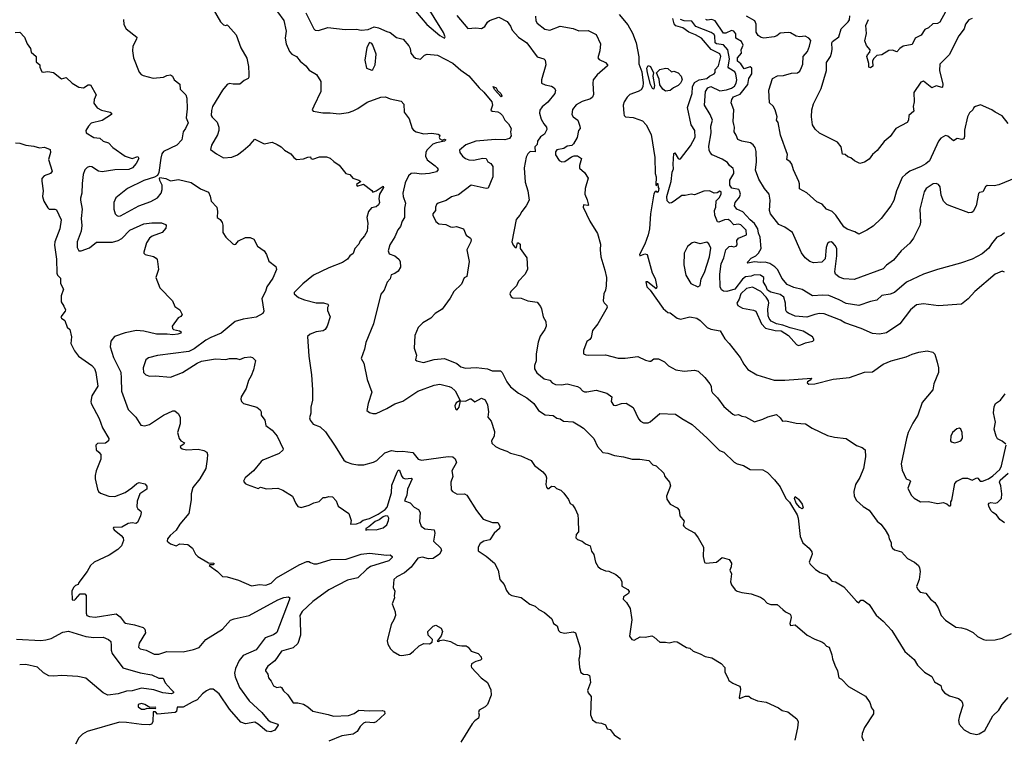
# Model space of a CAD drawing. Extents: x 1863017 to 1989460, y 394564 to 532820.
# Tile 75 of 213: x 1892582 to 1901093, y 469042 to 475254. Entities that reach past the tile are written whole.
import ezdxf

# ---------------------------------------------------------------- set-up
doc = ezdxf.new("R2010")
doc.units = 0

msp = doc.modelspace()

# ---------------------------------------------------------------- linework, layer by layer
at = {"layer": '0CON10XD'}
for points in [[(1895955.7, 475385), (1896102.2, 475212.2), (1896215, 475116.6), (1896255, 475094.3), (1896261.4, 475105), (1896245.2, 475145), (1896085, 475401.9)], [(1894253.8, 475345), (1894316.7, 475235), (1894345, 475211.2), (1894365, 475203.3), (1894375, 475210), (1894385, 475202.5), (1894452.7, 475122.7), (1894495, 475012.5), (1894545, 474922.5), (1894559.5, 474849.5), (1894562, 474785), (1894563.6, 474756.4), (1894557.5, 474745), (1894521.7, 474728.3), (1894485, 474697.5), (1894427, 474697), (1894395, 474703.3), (1894375, 474693.3), (1894334.3, 474645), (1894250, 474505), (1894239.3, 474470.7), (1894237.8, 474425), (1894245, 474411.4), (1894289.8, 474369.8), (1894303.1, 474325), (1894303, 474297), (1894291.7, 474258.3), (1894241.3, 474168.7), (1894232.9, 474132.9), (1894284.3, 474094.3), (1894345, 474060), (1894415, 474065.8), (1894465, 474087.5), (1894515.4, 474124.6), (1894573.3, 474175), (1894615, 474222.5), (1894695, 474182.5), (1894765, 474196.2), (1894806.8, 474176.8), (1894842.5, 474155), (1894870, 474125), (1894925, 474093.3), (1894951.7, 474061.7), (1894975, 474046), (1895035, 474052), (1895073.6, 474066.4), (1895095, 474067.5), (1895100, 474055), (1895115, 474050), (1895175, 474068.8), (1895235, 474067.5), (1895265, 474056.7), (1895297, 474027), (1895345, 473997.5), (1895400, 473925), (1895437, 473917), (1895463, 473883), (1895515, 473867.5), (1895530, 473855), (1895495, 473830), (1895500, 473815), (1895555, 473832.5), (1895625, 473777.5), (1895635, 473763.3), (1895665, 473774.4), (1895725, 473813.8), (1895728.2, 473805), (1895693.8, 473746.2), (1895685.4, 473705), (1895691.8, 473675), (1895683.6, 473655), (1895665, 473636.4), (1895622.5, 473627.5), (1895598.6, 473595), (1895584.2, 473544.2), (1895592.5, 473495), (1895586.2, 473425), (1895562, 473385), (1895525, 473343.8), (1895513.1, 473315), (1895478.9, 473275), (1895466.2, 473233.8), (1895437.4, 473212.6), (1895415, 473183.3), (1895373.3, 473156.7), (1895255, 473110.5), (1895122, 473045), (1895029.8, 472970.2), (1894953.8, 472895), (1894954.2, 472884.2), (1894993.4, 472853.4), (1895045, 472831.4), (1895145, 472807.1), (1895207, 472807), (1895246.1, 472796.1), (1895252.5, 472785), (1895243.3, 472765), (1895241.7, 472741.7), (1895266.7, 472685), (1895240, 472605), (1895222.5, 472575), (1895205, 472563.8), (1895144.1, 472555.9), (1895094, 472536), (1895070, 472515), (1895081.2, 472345), (1895104, 472185), (1895114, 472055), (1895113.9, 471963.9), (1895099.2, 471905), (1895097.7, 471852.3), (1895086.4, 471813.6), (1895093.6, 471793.6), (1895118.8, 471758.8), (1895180, 471735), (1895225, 471692), (1895308, 471568), (1895385.4, 471445.4), (1895405, 471432.2), (1895454.6, 471414.6), (1895505, 471407.3), (1895556.8, 471406.8), (1895641.1, 471428.9), (1895668, 471445), (1895739.1, 471510.9), (1895795, 471529.6), (1895845, 471520.6), (1895893.2, 471523.2), (1895981.7, 471511.7), (1896027.5, 471455), (1896055, 471445.5), (1896285, 471479.4), (1896327.5, 471475), (1896347, 471457), (1896356.9, 471426.9), (1896317.5, 471355), (1896325.8, 471305.8), (1896308.8, 471255), (1896310.5, 471190.5), (1896323.3, 471175), (1896365, 471152.9), (1896425.8, 471155.8), (1896447.5, 471145), (1896530.5, 471010.5), (1896587.7, 470937.7), (1896668, 470908), (1896715, 470906.2), (1896731.2, 470875), (1896728.8, 470855), (1896684, 470815), (1896645, 470757.5), (1896595, 470746.7), (1896563.3, 470725), (1896546.2, 470695), (1896545, 470662.5), (1896615.8, 470615.8), (1896687.5, 470555), (1896717.5, 470495), (1896733.3, 470415), (1896770.5, 470370.5), (1896790.5, 470320.5), (1896811.2, 470291.2), (1896835.9, 470275.9), (1896918.1, 470258.1), (1896992.4, 470202.4), (1897036.7, 470185), (1897070, 470155), (1897118.8, 470128.8), (1897182.5, 470075), (1897197.5, 470035), (1897227.5, 470015), (1897240, 469975), (1897255, 469960), (1897295, 469950), (1897365, 469963.3), (1897387.5, 469955), (1897428, 469825), (1897421.2, 469745), (1897416.7, 469725), (1897420, 469655), (1897431.7, 469611.7), (1897455, 469597.5), (1897490, 469595), (1897507.5, 469585), (1897511.7, 469571.7), (1897516.7, 469525), (1897491.2, 469455), (1897496.7, 469435), (1897523, 469403), (1897516.7, 469245), (1897533, 469203), (1897565, 469180), (1897611.7, 469171.7), (1897645, 469157.5), (1897660, 469125), (1897685, 469117.5), (1897721.7, 469071.7), (1897775.6, 469035.6)], [(1894811.2, 475321.2), (1894865, 475246.7), (1894885.4, 475154.6), (1894878.5, 475095), (1894885.5, 475045), (1894915, 474979.2), (1894935, 474956.7), (1894975, 474935.8), (1895006.1, 474896.1), (1895055.7, 474855.7), (1895085, 474817.5), (1895149.2, 474779.2), (1895185, 474720), (1895186.2, 474635), (1895124.3, 474505.7), (1895110, 474475), (1895120, 474465), (1895201.7, 474448.3), (1895265, 474448.6), (1895345, 474439.4), (1895425, 474453.3), (1895465, 474466.7), (1895504, 474486), (1895585, 474540.6), (1895705, 474583.8), (1895745, 474588.8), (1895785, 474571.2), (1895880.3, 474550.3), (1895902.7, 474522.7), (1895906, 474455), (1895948.3, 474398.3), (1895974.3, 474315), (1895985, 474299.2), (1896010, 474285), (1896075, 474268.5), (1896145, 474272.9), (1896200, 474265), (1896212.5, 474255), (1896206.7, 474235), (1896212.5, 474225), (1896235, 474212.5), (1896255, 474222), (1896265, 474216.7), (1896255, 474202.9), (1896185, 474190.8), (1896152.5, 474177.5), (1896102, 474125), (1896091.5, 474105), (1896090.8, 474075), (1896104.2, 474044.2), (1896172.4, 473992.4), (1896191.2, 473975), (1896198.3, 473958.3), (1896185, 473938), (1896125, 473925.5), (1896055, 473920), (1895995, 473927.9), (1895966.7, 473925), (1895944.4, 473905), (1895914.6, 473845), (1895894.4, 473755), (1895897.8, 473725), (1895916.8, 473666.8), (1895907.8, 473625), (1895909.4, 473545), (1895887.8, 473512.2), (1895874, 473466), (1895852.1, 473437.9), (1895823.8, 473376.2), (1895781.9, 473308.1), (1895766, 473255), (1895775, 473230), (1895825, 473214), (1895860, 473185), (1895870, 473165), (1895872.5, 473115), (1895855, 473081.2), (1895825, 473060), (1895792.4, 473047.6), (1895784, 473015), (1895760, 472985), (1895732.9, 472917.1), (1895705, 472882.5), (1895640, 472625), (1895572.9, 472465), (1895562.9, 472405), (1895534.2, 472325), (1895556.7, 472285), (1895586.2, 472145), (1895626, 472035), (1895593.6, 471936.4), (1895583.3, 471875), (1895605, 471860), (1895635, 471850), (1895665, 471850), (1895755, 471892.2), (1895825, 471934.3), (1895895, 471955.6), (1896025, 472041.9), (1896163.7, 472096.3), (1896215, 472104.2), (1896295, 472084.2), (1896315, 472074), (1896345.5, 472045.5), (1896388.3, 471961.7), (1896355, 471943.3), (1896344, 471915), (1896349.5, 471889.5), (1896365, 471881.2), (1896381.4, 471905), (1896391.7, 471958.3), (1896435, 471956), (1896475, 471977.9), (1896485, 471976.9), (1896515, 471952), (1896575, 471982.3), (1896605, 471967.3), (1896626.9, 471925), (1896635.3, 471864.7), (1896628.8, 471818.8), (1896658, 471785), (1896686.2, 471695), (1896684, 471655), (1896659.2, 471615), (1896662.1, 471592.1), (1896694.3, 471564.3), (1896735, 471543.8), (1896793.9, 471523.9), (1896825, 471506.7), (1896915, 471484), (1897003.9, 471443.9), (1897031.7, 471401.7), (1897103.3, 471345), (1897130, 471315), (1897136.7, 471295), (1897128.8, 471235), (1897135, 471212.5), (1897145, 471202.5), (1897155, 471202.5), (1897178.3, 471221.7), (1897205, 471217.5), (1897223, 471203), (1897258.3, 471188.3), (1897285, 471162.5), (1897325.8, 471105.8), (1897341.7, 471071.7), (1897359.3, 471059.3), (1897382.5, 471025), (1897406.2, 470975), (1897410, 470935), (1897413, 470827), (1897393.3, 470805), (1897390, 470775), (1897405, 470760), (1897445, 470747.5), (1897473.9, 470723.9), (1897512.5, 470705), (1897525, 470660), (1897545, 470630), (1897560, 470565), (1897582.5, 470525), (1897606.4, 470506.4), (1897645, 470488.8), (1897675, 470486.2), (1897735, 470457.5), (1897772.5, 470425), (1897787.5, 470395), (1897787.5, 470357.5), (1897838.3, 470328.3), (1897851.7, 470311.7), (1897845, 470292.5), (1897800, 470265), (1897797.5, 470245), (1897826.1, 470216.1), (1897860, 470165), (1897872, 470065), (1897853.6, 469926.4), (1897872.5, 469895), (1897895, 469891.2), (1897945, 469920), (1897987.5, 469917.5), (1898045, 469927.5), (1898066.4, 469916.4), (1898115, 469873.3), (1898165, 469873.3), (1898195, 469866.2), (1898241.7, 469878.3), (1898266.4, 469876.4), (1898345, 469827.5), (1898375, 469822.5), (1898403.9, 469793.9), (1898465, 469773.3), (1898508.3, 469748.3), (1898565, 469737.5), (1898645, 469687.5), (1898677.5, 469655), (1898677.5, 469615), (1898702.5, 469565), (1898712.3, 469542.3), (1898745, 469517.5), (1898803.3, 469493.3), (1898810, 469485), (1898813.8, 469465), (1898800, 469395), (1898805, 469387.5), (1898855, 469406.7), (1898885, 469407.5), (1898905, 469390), (1898960, 469365), (1899035, 469353.8), (1899142.5, 469305), (1899172.7, 469282.7), (1899221.2, 469271.2), (1899299.5, 469209.5), (1899310, 469185), (1899306.2, 469133.8), (1899282.5, 469025)], [(1895054.6, 475314.6), (1895124, 475175), (1895135, 475164), (1895165, 475160.6), (1895245.6, 475185.6), (1895395, 475170.6), (1895492.5, 475172.5), (1895535, 475162.5), (1895595, 475170), (1895645, 475191.2), (1895685, 475183.8), (1895755, 475152.9), (1895785, 475143.3), (1895839.1, 475099.1), (1895896.7, 475085), (1895947.2, 475027.2), (1895957.8, 475005), (1895964.4, 474965), (1895985.4, 474935.4), (1896002.7, 474922.7), (1896045.5, 474914.5), (1896081.7, 474948.3), (1896105, 474956.7), (1896195, 474948.9), (1896327.7, 474877.7), (1896395, 474818), (1896465, 474769.4), (1896553.9, 474663.9), (1896595, 474628.5), (1896663.2, 474545), (1896669.4, 474515), (1896653.6, 474473.6), (1896665, 474464), (1896715, 474459.1), (1896735, 474445.3), (1896755, 474424.7), (1896775.8, 474385), (1896807.4, 474355), (1896829.6, 474315), (1896824, 474285), (1896831.1, 474248.9), (1896815, 474227.1), (1896775, 474215.6), (1896695, 474217.3), (1896525, 474203.8), (1896438.5, 474171.5), (1896384.3, 474125), (1896387.5, 474105), (1896410, 474075), (1896435.6, 474055), (1896465, 474042.1), (1896505, 474040.2), (1896585, 474058.5), (1896614.3, 474054.3), (1896630, 474025), (1896655, 474010), (1896670.8, 473985), (1896672.9, 473895), (1896632.7, 473797.3), (1896615, 473795.8), (1896485, 473823.5), (1896375, 473740), (1896315, 473722.9), (1896269.5, 473690.5), (1896200.5, 473669.5), (1896183.9, 473656.1), (1896176.2, 473635), (1896175.8, 473605), (1896153.1, 473575), (1896153.5, 473563.5), (1896180.5, 473510.5), (1896205, 473489.2), (1896265, 473484), (1896305, 473464), (1896325, 473461.2), (1896357.7, 473467.7), (1896417.7, 473447.7), (1896440.8, 473390.8), (1896478.8, 473365), (1896483.8, 473355), (1896482, 473335), (1896448, 473265), (1896468, 473165), (1896446.7, 473035), (1896425, 473022.5), (1896401.7, 472968.3), (1896334, 472905), (1896304.1, 472845.9), (1896235, 472753.3), (1896175, 472714), (1896135, 472673.8), (1896065.9, 472634.1), (1896027.7, 472592.3), (1895998, 472525), (1895993.3, 472415), (1896011.2, 472355), (1896002.5, 472315), (1896016.1, 472306.1), (1896071.7, 472291.7), (1896165, 472317.8), (1896255, 472324.5), (1896361.5, 472281.5), (1896396, 472254), (1896435, 472241.8), (1896527.6, 472247.6), (1896625, 472235.8), (1896665, 472219.2), (1896738.3, 472218.3), (1896753.2, 472203.2), (1896793, 472123), (1896825, 472079.2), (1896895, 472027.1), (1896965.6, 471985.6), (1897025, 471935.8), (1897066.6, 471876.6), (1897125, 471838.8), (1897193.9, 471833.9), (1897225, 471810), (1897255, 471803.3), (1897284.1, 471784.1), (1897365, 471777.5), (1897425, 471744), (1897455, 471723.3), (1897545, 471633.3), (1897576, 471565), (1897622.5, 471512.5), (1897665, 471507.5), (1897725, 471486.2), (1897800, 471475), (1897875, 471454), (1897943.9, 471453.9), (1898020, 471445), (1898055, 471407.5), (1898085, 471397.5), (1898150, 471335), (1898160, 471305), (1898200, 471255), (1898206.4, 471223.6), (1898173.3, 471135), (1898175, 471110), (1898203.3, 471065), (1898264.1, 471034.1), (1898281.2, 471015), (1898288.8, 470965), (1898325, 470920), (1898317.5, 470885), (1898322.5, 470875), (1898339.3, 470859.3), (1898415, 470817.5), (1898448, 470775), (1898493, 470693), (1898488.8, 470615), (1898500.5, 470560.5), (1898515, 470556.2), (1898605, 470566), (1898655, 470603.8), (1898715, 470588.8), (1898733.8, 470555), (1898733.3, 470525), (1898720, 470495), (1898736.2, 470465), (1898726.2, 470395), (1898735, 470367.5), (1898766.1, 470326.1), (1898785, 470313.8), (1898825, 470302), (1898905, 470291.2), (1898985, 470263.3), (1899012.5, 470245), (1899041.7, 470211.7), (1899075, 470200), (1899129.5, 470199.5), (1899178.8, 470155), (1899202.5, 470135), (1899242.5, 470115), (1899248.8, 470105), (1899250, 470085), (1899238, 470035), (1899245, 470017.5), (1899285, 470023.3), (1899387.5, 469935), (1899455, 469898.8), (1899515, 469876.7), (1899533.9, 469863.9), (1899555, 469837.5), (1899579.3, 469829.3), (1899603.3, 469765), (1899608.3, 469728.3), (1899626.7, 469675), (1899650, 469625), (1899662.5, 469565), (1899685, 469552.5), (1899745, 469490), (1899892.5, 469405), (1899930.7, 469350.7), (1899943.8, 469305), (1899962.3, 469282.3), (1899962.5, 469255), (1899884.4, 469135.6), (1899863.3, 469085), (1899862.5, 469055), (1899875, 469020)], [(1900585, 475322.9), (1900535, 475234.3), (1900515, 475222.5), (1900475, 475219.4), (1900436.9, 475183.1), (1900405, 475168.8), (1900375, 475120), (1900323.3, 475095), (1900295, 475039.2), (1900220, 475025), (1900189.2, 475005), (1900163.8, 474976.2), (1900125, 474991.4), (1900095, 474987.8), (1900035, 474950.8), (1899990.8, 474945), (1899961.5, 474915), (1899953.8, 474895), (1899956.3, 474853.7), (1899935, 474839.1), (1899923.1, 474845), (1899923.2, 474875), (1899905.5, 474935), (1899909.5, 474950.5), (1899929.4, 474975), (1899934, 474994), (1899901.3, 475031.3), (1899887.9, 475072.1), (1899902.7, 475135), (1899895.4, 475205), (1899920.4, 475255)], [(1893480, 475255), (1893483.6, 475213.6), (1893502.5, 475175), (1893594.2, 475104.2), (1893591.9, 475085), (1893560, 475025), (1893556.2, 474985), (1893567.5, 474925), (1893615, 474800), (1893631.2, 474781.2), (1893650.5, 474770.5), (1893735, 474748.8), (1893825, 474757.5), (1893855, 474772.5), (1893885, 474777.5), (1893902.5, 474765), (1893917.5, 474735), (1893966.1, 474696.1), (1893970, 474655), (1894018.8, 474605), (1894026, 474575), (1894030, 474485), (1894022.5, 474405), (1894037.6, 474362.4), (1894015, 474313.8), (1893994.4, 474285.6), (1893982.5, 474215), (1893940.7, 474169.3), (1893825, 474114.2), (1893810.6, 474095), (1893802.5, 474057.5), (1893786.2, 473933.8), (1893773.3, 473906.7), (1893747.5, 473892.5), (1893655, 473863.1), (1893513.3, 473795), (1893413.3, 473715), (1893396.2, 473675), (1893396, 473615), (1893408, 473575), (1893421.2, 473561.2), (1893435, 473556), (1893455, 473559.2), (1893613.7, 473646.3), (1893715, 473682.5), (1893774.3, 473715), (1893804.2, 473755), (1893814, 473785), (1893813.3, 473825), (1893793.3, 473865), (1893790, 473885), (1893795, 473890), (1893845, 473882.5), (1893885, 473861.2), (1893955, 473872.5), (1894065, 473848), (1894145, 473793.3), (1894213, 473763), (1894228, 473728), (1894236.7, 473685), (1894286.7, 473635), (1894293.3, 473595), (1894290, 473545), (1894315.9, 473525.9), (1894331.9, 473501.9), (1894337.6, 473477.6), (1894337.5, 473415), (1894365, 473373.6), (1894425, 473315.8), (1894437.7, 473312.3), (1894450, 473315), (1894475, 473343.8), (1894535, 473370), (1894575, 473372.5), (1894605, 473357.5), (1894637, 473297), (1894696.4, 473256.4), (1894716.7, 473225), (1894736.4, 473166.4), (1894795, 473120), (1894803.3, 473095), (1894770.7, 473019.3), (1894718.1, 472945), (1894706.2, 472905), (1894675.7, 472845), (1894693.8, 472735), (1894683.3, 472715), (1894625, 472682), (1894513.6, 472666.4), (1894445, 472646.4), (1894325.3, 472544.7), (1894235.6, 472505.6), (1894190.8, 472485), (1894090.8, 472409.2), (1894045, 472385.5), (1893775, 472350.8), (1893695, 472330), (1893673.8, 472315), (1893648.8, 472245), (1893654, 472205), (1893674.2, 472184.2), (1893705, 472174), (1893755, 472176), (1893885, 472164.2), (1893988.8, 472205), (1894115.6, 472284.4), (1894155, 472302), (1894275, 472322.5), (1894365, 472316), (1894395, 472325.8), (1894455, 472325.8), (1894485.9, 472315.9), (1894525, 472334.2), (1894575, 472338.8), (1894593.6, 472333.6), (1894619.3, 472309.3), (1894602.9, 472227.1), (1894584.2, 472175), (1894560.8, 472135), (1894540, 472065), (1894498, 471995), (1894494, 471975), (1894498.8, 471955), (1894517, 471937), (1894631.2, 471905), (1894661.1, 471881.1), (1894670, 471865), (1894668.6, 471835), (1894701.7, 471791.7), (1894710.6, 471745), (1894764, 471705), (1894808, 471655), (1894860, 471545), (1894856.4, 471533.6), (1894825, 471503.8), (1894685, 471447.5), (1894668.8, 471435), (1894602.5, 471355), (1894532.5, 471295), (1894517.5, 471265), (1894532.5, 471245), (1894550, 471235), (1894645, 471202.5), (1894665, 471212.5), (1894715, 471198.8), (1894815, 471203.8), (1894857.3, 471187.3), (1894940, 471135), (1894968.3, 471071.7), (1894987, 471047), (1895015, 471036.7), (1895085, 471058), (1895125, 471078.8), (1895171.7, 471088.3), (1895205, 471122.5), (1895225, 471122.5), (1895255, 471133.3), (1895285, 471128.8), (1895317.5, 471095), (1895335, 471050), (1895427.5, 470985), (1895447.5, 470925), (1895442.5, 470892.5), (1895492.5, 470895), (1895525, 470906.9), (1895552.5, 470927.5), (1895607.3, 470942.7), (1895680.6, 470979.4), (1895740.7, 471019.3), (1895760.1, 471039.9), (1895797.5, 471165), (1895798.7, 471231.3), (1895845, 471343.8), (1895855, 471358.8), (1895865, 471360), (1895881.2, 471311.2), (1895895, 471292.9), (1895915, 471285.4), (1895965, 471291.2), (1895976.2, 471285), (1895935.6, 471195), (1895928.5, 471145), (1895908.8, 471095), (1895956.5, 471076.5), (1895991.4, 471041.4), (1896028.7, 471018.7), (1896043.1, 470995), (1896039.5, 470915), (1896052.2, 470875), (1896085, 470853.6), (1896164.3, 470844.3), (1896170.5, 470815), (1896158.5, 470745), (1896221.4, 470685), (1896226.9, 470665), (1896210.6, 470635), (1896155, 470596.2), (1896115, 470594.5), (1896065, 470609.1), (1896025, 470598.9), (1895967.4, 470522.6), (1895907.1, 470472.9), (1895843, 470437), (1895817.5, 470415), (1895810, 470345), (1895826.2, 470315), (1895818.8, 470275), (1895821.2, 470255), (1895803.3, 470205), (1895826.4, 470136.4), (1895830, 470105), (1895816.7, 470065), (1895793.3, 470025), (1895758.8, 469885), (1895763.8, 469855), (1895786.7, 469815), (1895811.2, 469791.2), (1895865, 469760), (1895885, 469756.7), (1895955, 469770), (1895986, 469794), (1896035, 469842.5), (1896075, 469862.5), (1896125, 469860), (1896148.3, 469871.7), (1896150, 469895), (1896112.5, 469932.5), (1896110, 469965), (1896155, 470011.2), (1896180.5, 470020.5), (1896225.5, 469995.5), (1896236.2, 469965), (1896225, 469927.5), (1896191.7, 469881.7), (1896205, 469880), (1896212.5, 469887.5), (1896245, 469893.3), (1896305, 469880), (1896365, 469847.5), (1896405, 469840), (1896441.7, 469841.7), (1896459.3, 469829.3), (1896484.2, 469794.2), (1896543.8, 469775), (1896571.2, 469745), (1896573.3, 469726.7), (1896565, 469717.5), (1896525, 469706.2), (1896487.5, 469685), (1896483.3, 469665), (1896486.7, 469655), (1896572.5, 469565), (1896626.7, 469525), (1896655, 469460), (1896658.8, 469415), (1896627, 469333), (1896607, 469313), (1896553.3, 469285), (1896546.7, 469265), (1896553.3, 469245), (1896547.5, 469215), (1896515, 469192), (1896492.8, 469167.2), (1896395, 469010)], [(1896359.7, 475289.7), (1896455, 475178.8), (1896525, 475182.9), (1896575, 475178), (1896603.8, 475195), (1896625.9, 475234.1), (1896643, 475247), (1896725, 475276.7), (1896795, 475237.5), (1896825, 475199.2), (1896840.4, 475165), (1896893.8, 475103.8), (1896965, 475054.3), (1897054.3, 474934.3), (1897113.3, 474915), (1897123.8, 474905), (1897129.2, 474865), (1897092.5, 474735), (1897093.8, 474705), (1897125, 474690.6), (1897179.1, 474679.1), (1897201.2, 474665), (1897213.9, 474643.9), (1897207.5, 474615), (1897147.3, 474542.7), (1897098, 474502), (1897077.1, 474472.9), (1897074.7, 474445), (1897090, 474395), (1897112, 474355), (1897136.4, 474326.4), (1897137.5, 474305), (1897118.5, 474265), (1897085, 474241.1), (1897056.8, 474205), (1897053.8, 474175), (1897034, 474156), (1897037, 474113), (1896994.2, 474115), (1896975, 474095.7), (1896959.4, 474065), (1896941.9, 473975), (1896950.3, 473849.7), (1896975.6, 473775.6), (1896987.1, 473695), (1896960.8, 473645), (1896922.4, 473597.6), (1896906, 473565), (1896872.7, 473527.3), (1896836.7, 473335), (1896846.7, 473305), (1896865, 473283.8), (1896877.5, 473285), (1896885.9, 473324.1), (1896895, 473326.7), (1896907.8, 473315), (1896908, 473275), (1896966.2, 473195), (1896970.8, 473095), (1896948.7, 473051.3), (1896894, 472995), (1896876.2, 472955), (1896828.8, 472905), (1896820, 472885), (1896829.3, 472859.3), (1896845, 472850), (1896917.7, 472847.7), (1896973.4, 472823.4), (1897055, 472811.2), (1897083.6, 472773.6), (1897093.3, 472755), (1897107.5, 472685), (1897130, 472645), (1897133.3, 472605), (1897121.2, 472575), (1897080.3, 472519.7), (1897062.7, 472467.3)], [(1897041.2, 475285), (1897042.4, 475245), (1897054.8, 475224.8), (1897121.7, 475171.7), (1897165.3, 475164.7), (1897255, 475198.6), (1897365, 475177.1), (1897415, 475159.4), (1897495, 475160.8), (1897566.2, 475125), (1897601.2, 475045), (1897596, 474985), (1897580, 474925), (1897591.3, 474911.3), (1897645.5, 474885.5), (1897663.8, 474865), (1897662, 474855), (1897573.2, 474776.8), (1897540, 474735), (1897535.4, 474705), (1897542.4, 474607.6), (1897534.4, 474585), (1897515, 474571.2), (1897443, 474547), (1897392.6, 474517.4), (1897362, 474478), (1897354.4, 474435), (1897366.9, 474415), (1897406.9, 474385), (1897424.1, 474334.1), (1897425.8, 474315), (1897413.4, 474296.6), (1897400, 474235), (1897368.3, 474181.7), (1897353.5, 474166.5), (1897315, 474160), (1897285, 474140), (1897225, 474129.2), (1897215, 474112.5), (1897215, 474087.5), (1897245, 474038.1), (1897267.5, 474025), (1897295, 474027.7), (1897352.3, 474067.7), (1897376.4, 474076.4), (1897405, 474076.9), (1897437.1, 474055), (1897421.8, 473995), (1897422.2, 473972.2), (1897465, 473932.5), (1897496, 473885), (1897471.2, 473795), (1897466.2, 473745), (1897488.3, 473698.3), (1897498.3, 473651.7), (1897493, 473647), (1897456.7, 473653.3), (1897452.9, 473635), (1897511.3, 473511.3), (1897578, 473405), (1897603.6, 473313.6), (1897599.2, 473265), (1897606.4, 473205), (1897640.5, 473089.5), (1897653.8, 473025), (1897651.5, 472955), (1897644.5, 472915.5), (1897630, 472885), (1897626, 472825), (1897635, 472806.2), (1897656, 472785), (1897659.2, 472765), (1897580.8, 472625), (1897532.6, 472567.4), (1897522.9, 472507.1), (1897511.2, 472488.8), (1897485, 472472.5), (1897456.2, 472395), (1897457, 472367), (1897475, 472356.7), (1897495, 472354.2), (1897645, 472356.1), (1897755, 472328.8), (1897815, 472327.5), (1897925, 472343.8), (1897991.3, 472311.3), (1898025, 472301.4), (1898037.8, 472302.2), (1898065, 472321.2), (1898105, 472322.5), (1898155.8, 472295.8), (1898191.2, 472261.2), (1898255, 472228), (1898325, 472216), (1898415, 472224), (1898445.5, 472215.5), (1898505, 472160.5), (1898548.5, 472105), (1898558.9, 472085), (1898561.4, 472045), (1898569.7, 472029.7), (1898614, 471985), (1898669.1, 471909.1), (1898745, 471843.8), (1898765, 471836.7), (1898795, 471842), (1898825, 471825.8), (1898855, 471821.2), (1898935, 471777.5), (1899005, 471800), (1899048.6, 471821.4), (1899125, 471840.4), (1899155, 471813.3), (1899175, 471784.2), (1899205, 471785.7), (1899295, 471766), (1899375, 471762), (1899432.6, 471722.6), (1899565, 471660), (1899625, 471644.2), (1899725, 471632.5), (1899814.3, 471574.3), (1899865, 471556), (1899890, 471535), (1899894.2, 471474.2), (1899874.4, 471375), (1899844.4, 471295.6), (1899808, 471235), (1899791.2, 471175), (1899796.2, 471135), (1899815, 471097.5), (1899872.5, 471045), (1899924.2, 471014.2), (1899995, 470920), (1900025, 470893.3), (1900063.8, 470845), (1900091.2, 470795), (1900096.7, 470765), (1900113.8, 470735), (1900113.8, 470705), (1900125, 470686.7), (1900145, 470671.2), (1900204.1, 470654.1), (1900256.7, 470595), (1900316.7, 470565), (1900350, 470535), (1900361.2, 470515), (1900366.2, 470485), (1900356.2, 470415), (1900333.3, 470355), (1900345, 470327.5), (1900366.4, 470306.4), (1900415.8, 470295.8), (1900453.8, 470245), (1900491.2, 470215), (1900521.2, 470171.2), (1900548, 470105), (1900585, 470062), (1900675, 470004.2), (1900724.2, 469995.8), (1900765, 469985.7), (1900825, 469957.5), (1900862.1, 469922.1), (1900912.5, 469895), (1900935, 469890), (1901015, 469894.4)], [(1897765, 475299.5), (1897839, 475209), (1897878.8, 475138.8), (1897910, 475055), (1897932.6, 474932.6), (1897933.3, 474873.3), (1897960.8, 474805), (1897970.3, 474709.7), (1897967.5, 474675), (1897955, 474647.5), (1897927.7, 474632.3), (1897855, 474608), (1897832, 474585), (1897806, 474545), (1897798, 474515), (1897803.8, 474443.8), (1897807.5, 474425), (1897820, 474415), (1897885, 474410), (1897935, 474391.2), (1897965, 474380), (1897996.7, 474345), (1898041.2, 474261.2), (1898072.3, 474062.3), (1898074, 473925), (1898082.5, 473895), (1898080, 473825), (1898088.3, 473821.7), (1898091.7, 473838.3), (1898098.3, 473838.3), (1898100, 473805), (1898106.2, 473795), (1898100, 473765), (1898095, 473760), (1898088.3, 473768.3), (1898075, 473770), (1898065, 473750), (1898035.4, 473574.6), (1898025.5, 473445), (1898015.4, 473395), (1897986.8, 473313.2), (1897940, 473225), (1897943.9, 473213.9), (1897985, 473230.8), (1898005.6, 473225.6), (1898050, 473065), (1898075, 473017.5), (1898088.6, 472945), (1898085, 472927.5), (1898008.8, 472988.8), (1897995, 472987.5), (1898004.3, 472945), (1898033.1, 472915), (1898145, 472758), (1898185, 472722.5), (1898205, 472720), (1898266.2, 472675), (1898293.6, 472666.4), (1898375, 472684.2), (1898435, 472673.8), (1898464.2, 472654.2), (1898525, 472593.8), (1898555, 472580), (1898636.7, 472565), (1898676, 472495), (1898715.8, 472455), (1898810.8, 472335), (1898842, 472275), (1898875, 472230), (1898952.5, 472185), (1899105, 472138.1), (1899195, 472138.8), (1899426.2, 472156.2), (1899419.3, 472140.7), (1899392.5, 472125), (1899387.5, 472115), (1899404.1, 472104.1), (1899455, 472106.7), (1899615, 472147.1), (1899755, 472162), (1899885, 472207.5), (1899955, 472208.8), (1900044.4, 472275.6), (1900115, 472304), (1900245, 472340), (1900295, 472363.3), (1900355, 472380), (1900425, 472392.5), (1900475, 472380), (1900491.7, 472361.7), (1900513.3, 472295), (1900523.3, 472245), (1900523.8, 472205), (1900484, 472105), (1900474, 472055), (1900384, 471945), (1900346, 471835), (1900300.8, 471765), (1900262.5, 471685), (1900246.6, 471633.4), (1900200, 471415), (1900211.2, 471361.2), (1900245.8, 471285.8), (1900274.3, 471274.3), (1900280.8, 471265), (1900258, 471205), (1900288, 471145), (1900315, 471118), (1900367.3, 471087.3), (1900435, 471089.2), (1900517.3, 471072.7), (1900565, 471080), (1900595, 471070), (1900615, 471052.5), (1900625, 471052.5)], [(1901095, 473071.4), (1901075, 473080.6), (1901015, 473054.3), (1900836.7, 472905), (1900779.5, 472840.5), (1900723.9, 472796.1), (1900525, 472780), (1900395, 472799.4), (1900335, 472788.1), (1900282.5, 472745), (1900191.2, 472625), (1900075, 472548.6), (1900013, 472537), (1899955, 472541.4), (1899855, 472584.4), (1899715, 472634.6), (1899676.4, 472656.4), (1899535, 472711.8), (1899495, 472713.8), (1899455, 472707.1), (1899385, 472681.3), (1899285, 472691.3), (1899226.7, 472716.7), (1899214.3, 472725), (1899205, 472742.5), (1899200.7, 472805), (1899185.9, 472855), (1899155, 472879.5), (1899075, 472898.7), (1899046, 472915), (1899032.9, 472952.9), (1899011.6, 472985), (1899013.3, 473025), (1898986.5, 473046.5), (1898935, 473048.4), (1898905, 473036.7), (1898855, 473031.3), (1898829.6, 473010.4), (1898765, 472925.9), (1898695, 472905.4), (1898665, 472906.9), (1898648.6, 472918.6), (1898636.9, 472945), (1898633.8, 473055), (1898646.5, 473145), (1898669.1, 473195), (1898686.1, 473265), (1898715, 473294.5), (1898735, 473296.4), (1898755, 473290), (1898775, 473296), (1898782.9, 473307.1), (1898782.1, 473345), (1898795.3, 473364.7), (1898864.2, 473395), (1898862.1, 473435), (1898815, 473481.5), (1898795, 473487.3), (1898755, 473480.8), (1898723.6, 473515), (1898705, 473525.9), (1898675, 473523.5), (1898625, 473503.1), (1898615, 473508.1), (1898591.8, 473565), (1898589.2, 473605), (1898598.6, 473635), (1898601.7, 473688.3), (1898628.1, 473715), (1898646.9, 473745), (1898645.7, 473765), (1898635, 473772), (1898612.1, 473757.9), (1898585, 473754.2), (1898545, 473773.8), (1898495, 473771.2), (1898415, 473741.2), (1898385, 473746), (1898335, 473734), (1898305, 473733.8), (1898240, 473685), (1898215, 473670.8), (1898198.8, 473668.8), (1898178.3, 473688.3), (1898176, 473725), (1898205.7, 473825.7), (1898214.4, 473855), (1898222.6, 473937.4), (1898233.1, 473965), (1898229.4, 474005), (1898235, 474097.5), (1898245, 474102.5), (1898275, 474053.3), (1898285, 474047.5), (1898295, 474052.5), (1898379.4, 474165), (1898422.2, 474237.8), (1898417.8, 474295), (1898385.6, 474345), (1898355.4, 474495), (1898394.4, 474615), (1898396.7, 474675), (1898415, 474710), (1898454.4, 474735.6), (1898521.4, 474745), (1898545, 474765.3), (1898585.6, 474785), (1898593.2, 474796.8), (1898594.7, 474825), (1898621.8, 474855), (1898643.5, 474935), (1898635, 474958.2), (1898558.1, 474998.1), (1898475.8, 475095), (1898425, 475123.3), (1898365, 475147.3), (1898315.4, 475185), (1898255, 475201.4), (1898238.2, 475218.2), (1898226.7, 475265)], [(1901095, 473412), (1901065, 473388.8), (1901027, 473373), (1900982, 473318), (1900960.2, 473279.8), (1900900.2, 473229.8), (1900814.5, 473185.5), (1900715, 473148.6), (1900514.3, 473095.7), (1900395.6, 473054.4), (1900248, 472985), (1900144.6, 472895.4), (1900105, 472880.9), (1900035, 472868.9), (1899990.7, 472829.3), (1899935, 472817.5), (1899835, 472782.2), (1899725, 472802.1), (1899665, 472833.5), (1899575, 472869.6), (1899525, 472873.8), (1899435, 472868.1), (1899345, 472920.6), (1899275, 472940), (1899216.4, 472966.4), (1899169.3, 473019.3), (1899135, 473092.9), (1899108.4, 473118.4), (1899065.7, 473145.7), (1899025, 473158.2), (1898985, 473155.6), (1898935, 473162.2), (1898875, 473148.8), (1898871.4, 473155), (1898877.5, 473165), (1898905, 473191.4), (1898945, 473212.7), (1898967.8, 473235), (1898991.9, 473275), (1898982.9, 473375), (1898968.4, 473408.4), (1898961.4, 473445), (1898933.5, 473493.5), (1898895, 473523.9), (1898832.4, 473592.4), (1898780, 473615), (1898760.8, 473645), (1898766.5, 473675), (1898805, 473718.9), (1898813.2, 473745), (1898805.4, 473775), (1898796.9, 473785), (1898737.3, 473797.3), (1898721.1, 473825), (1898721.7, 473868.3), (1898754, 473925), (1898755.9, 473945.9), (1898749.3, 473969.3), (1898717.1, 473995), (1898700, 474020), (1898655, 474050), (1898567.3, 474087.3), (1898550, 474105), (1898541.1, 474125), (1898539.5, 474160.5), (1898557.7, 474275), (1898556.2, 474335), (1898571.1, 474385), (1898550.5, 474435), (1898500.3, 474515), (1898509.6, 474635), (1898528.9, 474665), (1898555, 474675.7), (1898635, 474640), (1898690.9, 474649.1), (1898735, 474663.6), (1898760.4, 474679.6), (1898775.7, 474704.3), (1898780.8, 474735), (1898773.6, 474783.6), (1898764.1, 474804.1), (1898712.5, 474835), (1898705.7, 474845), (1898718.8, 474915), (1898704.2, 474994.2), (1898665, 475038.1), (1898606.1, 475046.1), (1898595, 475053.4), (1898591.7, 475111.7), (1898584.1, 475125), (1898558.2, 475145), (1898426.5, 475196.5), (1898391.2, 475241.2), (1898325, 475245.2), (1898293.6, 475255)], [(1901305, 473933.3), (1901046.4, 473826.4), (1901005, 473818), (1900945, 473820), (1900931.2, 473808.8), (1900906.7, 473765), (1900879.5, 473760.5), (1900868.8, 473751.2), (1900848.6, 473645), (1900825, 473597.5), (1900811.7, 473588.3), (1900785, 473586), (1900615, 473646.9), (1900595, 473657.1), (1900565.8, 473685), (1900547.2, 473737.2), (1900538.2, 473808.2), (1900525, 473830), (1900505, 473839.2), (1900476.7, 473835), (1900416.3, 473793.7), (1900399.4, 473765), (1900362.9, 473615), (1900369.2, 473505), (1900362.5, 473475), (1900307.5, 473365), (1900275, 473323.8), (1900200, 473255), (1900135.8, 473175), (1900075, 473131.4), (1900045, 473101.4), (1899795, 473009.4), (1899705.7, 473014.3), (1899665, 473027.1), (1899635, 473054), (1899627.8, 473075), (1899646, 473214), (1899643.9, 473275), (1899631.2, 473301.2), (1899610.8, 473325), (1899595, 473333.3), (1899579.2, 473330.8), (1899565, 473320), (1899552.7, 473285), (1899543.2, 473186.8), (1899515, 473158), (1899443.1, 473153.1), (1899413, 473163), (1899371.2, 473195), (1899339.7, 473239.7), (1899262.5, 473415), (1899195, 473460.8), (1899143.8, 473483.8), (1899072.5, 473575), (1899062.9, 473605), (1899068.6, 473695), (1899059.2, 473745), (1899019.2, 473795), (1898970, 473875), (1898942.1, 473952.1), (1898951.5, 474025), (1898947.3, 474115), (1898938.6, 474148.6), (1898921.4, 474171.4), (1898898.5, 474188.5), (1898823, 474203), (1898788.8, 474218.8), (1898776.2, 474255), (1898757.1, 474285), (1898760.6, 474325), (1898755, 474348.8), (1898750, 474375), (1898754.5, 474475), (1898732, 474535), (1898737.1, 474565), (1898752.6, 474587.4), (1898808.8, 474611.2), (1898876.8, 474695), (1898884.8, 474745.2), (1898910.5, 474785), (1898911.2, 474835), (1898895, 474845.7), (1898845, 474829.1), (1898815, 474872.3), (1898787.6, 474895), (1898786.5, 474925), (1898822.1, 474965), (1898819.2, 474995), (1898834.7, 475035), (1898821.5, 475065), (1898773.5, 475095), (1898771.7, 475131.7), (1898755.6, 475155), (1898735, 475160.9), (1898685, 475139.1), (1898665, 475138), (1898593.9, 475243.9), (1898565.2, 475255.2), (1898525, 475250.9), (1898513.6, 475255)], [(1901127.6, 474357.6), (1901074.3, 474424.3), (1901013.3, 474455), (1900985.8, 474475.8), (1900887.7, 474517.7), (1900843.3, 474505), (1900830, 474495), (1900820, 474475), (1900790.9, 474449.1), (1900774.3, 474415.7), (1900749.3, 474300.7), (1900750, 474245), (1900743.8, 474225), (1900725, 474218), (1900685, 474226.7), (1900655, 474208), (1900605, 474247.8), (1900585, 474254.4), (1900545, 474231.4), (1900523.1, 474205), (1900445, 474034.3), (1900415, 474008.1), (1900374, 473985), (1900276.3, 473943.7), (1900240.6, 473919.4), (1900211.1, 473888.9), (1900160.6, 473775), (1900137.6, 473692.4), (1900112.5, 473645), (1900028.8, 473535), (1899959.7, 473470.3), (1899905, 473433.8), (1899835, 473400), (1899801.7, 473421.7), (1899735, 473443.8), (1899705, 473463.3), (1899635.7, 473565.7), (1899605, 473596.7), (1899555.9, 473615.9), (1899518.8, 473658.8), (1899471.2, 473681.2), (1899385, 473756.2), (1899321.5, 473791.5), (1899321.5, 473835), (1899315.4, 473855.4), (1899270, 473955), (1899255.7, 474005), (1899242, 474025), (1899214.2, 474045), (1899217.6, 474087.6), (1899158.6, 474255), (1899138.1, 474365), (1899124.2, 474385), (1899129.4, 474415), (1899111.4, 474475), (1899095.4, 474505.4), (1899064.2, 474535), (1899058, 474645), (1899088, 474745), (1899131.3, 474768.7), (1899185, 474771.1), (1899253.3, 474793.3), (1899305.3, 474794.7), (1899325, 474810), (1899340.3, 474840.3), (1899350.4, 474869.6), (1899353.1, 474936.9), (1899390.4, 474979.6), (1899408.8, 475025), (1899420, 475075), (1899404.6, 475094.6), (1899372.4, 475112.4), (1899325, 475106.8), (1899295, 475112), (1899245, 475141.1), (1899225, 475144.5), (1899155, 475137.5), (1899126.2, 475115), (1899102.5, 475107.5), (1899015.7, 475095.7), (1898990.3, 475100.3), (1898965, 475118.8), (1898946.8, 475146.8), (1898946.8, 475215), (1898935.3, 475245.3), (1898865, 475284.1)], [(1900815, 475264.5), (1900785, 475254), (1900758.6, 475215), (1900745.6, 475175), (1900700.6, 475115), (1900615, 474950), (1900535, 474870), (1900533.1, 474815), (1900562.7, 474697.3), (1900558.3, 474671.7), (1900555, 474668), (1900505, 474681.2), (1900465, 474665.8), (1900395, 474724.3), (1900370, 474715), (1900312, 474625), (1900314, 474545), (1900306, 474505), (1900311.2, 474465), (1900268.8, 474425), (1900263.8, 474385), (1900253.3, 474365), (1900155.9, 474314.1), (1900106.1, 474243.9), (1900055, 474200), (1899995, 474123.8), (1899955, 474088.8), (1899925, 474048.8), (1899885, 474022.5), (1899845, 474010.8), (1899797.5, 474035), (1899765, 474061.2), (1899739.3, 474069.3), (1899717.7, 474087.7), (1899695, 474092.5), (1899683.9, 474153.9), (1899650, 474195), (1899495, 474273.3), (1899457.7, 474307.7), (1899436.2, 474345), (1899426.7, 474415), (1899430, 474475), (1899444.2, 474525.8), (1899510.5, 474659.5), (1899555.8, 474815), (1899556.2, 474885), (1899590, 474935), (1899600, 474965), (1899605.7, 474995.7), (1899602.5, 475055), (1899608, 475065), (1899662.2, 475105), (1899683.5, 475175), (1899744.4, 475235), (1899754.2, 475254.2), (1899757.4, 475287.4)], [(1892543.6, 475143.6), (1892585, 475147.5), (1892623, 475103), (1892646.7, 475045), (1892676.7, 475005), (1892683, 474973), (1892726.1, 474936.1), (1892725, 474890), (1892757.5, 474865), (1892756.7, 474845), (1892773.3, 474805), (1892785, 474801.2), (1892825, 474806.2), (1892875, 474797.5), (1892945, 474743.8), (1892985, 474753.3), (1893035, 474706), (1893095, 474672), (1893135, 474666.2), (1893175, 474690), (1893195, 474692.5), (1893244.2, 474605), (1893225.5, 474564.5), (1893222.1, 474532.1), (1893252.9, 474492.9), (1893290.8, 474470.8), (1893365, 474455.5), (1893377.1, 474445), (1893376.3, 474433.7), (1893295, 474383.1), (1893200.9, 474359.1), (1893176.2, 474333.8), (1893153.3, 474295), (1893156.6, 474276.6), (1893223.3, 474235), (1893275, 474230), (1893303.8, 474205), (1893348.7, 474188.7), (1893388.9, 474148.9), (1893495, 474074.3), (1893555, 474054.2), (1893605, 474072.5), (1893611.2, 474055), (1893588.3, 474011.7), (1893558, 473975), (1893525, 473959.5), (1893404.1, 473955.9), (1893295, 473938.2), (1893265, 473945.4), (1893205, 473981.8), (1893185, 473984.4), (1893165, 473976.7), (1893146.7, 473955), (1893130.5, 473915), (1893121.4, 473838.6), (1893120.4, 473755), (1893109.1, 473710.9), (1893106.9, 473693.1), (1893121.1, 473615), (1893114.5, 473534.5), (1893120.5, 473475), (1893112.9, 473425), (1893080.5, 473335), (1893078.6, 473285), (1893095, 473256), (1893115, 473256), (1893185, 473282.9), (1893245, 473330), (1893385, 473330.3), (1893435, 473346.7), (1893466, 473364), (1893535.5, 473435), (1893655, 473490.8), (1893725, 473498.9), (1893807.7, 473497.7), (1893842.5, 473485), (1893847.5, 473475), (1893845, 473452.5), (1893813.3, 473415), (1893727.6, 473382.4), (1893704.3, 473365), (1893679.5, 473325), (1893654.4, 473245), (1893654.6, 473234.6), (1893666.2, 473225), (1893738, 473208), (1893763, 473193), (1893771.7, 473181.7), (1893772.5, 473165), (1893782.5, 473095), (1893760, 473025), (1893794, 472935), (1893903.3, 472825), (1893922.5, 472775), (1893966.7, 472745), (1893987.5, 472705), (1893975, 472687.5), (1893953.6, 472676.4), (1893900, 472605), (1893903.3, 472585), (1893913.3, 472575), (1893965, 472564), (1893978.8, 472555), (1893976, 472545), (1893950, 472535), (1893905, 472528.9), (1893856.4, 472536.4), (1893765, 472536.4), (1893655, 472562.2), (1893591.9, 472568.1), (1893495, 472547.5), (1893402, 472515), (1893370.6, 472475), (1893364.4, 472425), (1893393.5, 472335), (1893457.6, 472207.6), (1893458.2, 472155), (1893462.4, 472042.4), (1893520, 471885), (1893585, 471818), (1893629.4, 471749.4), (1893665, 471741.9), (1893705, 471754.4), (1893825, 471834.3), (1893905, 471874), (1893923.9, 471873.9), (1893955, 471847.5), (1893968.8, 471815), (1893970.7, 471759.3), (1893947.5, 471685), (1893961.2, 471635), (1893974.2, 471615), (1894007.1, 471595), (1894002.5, 471585), (1893970.8, 471565), (1893972, 471555), (1893985.6, 471545.6), (1894024.1, 471535.9), (1894125, 471540.8), (1894175, 471531.2), (1894200, 471515), (1894206, 471495), (1894204, 471455), (1894191.4, 471375), (1894139.4, 471285), (1894078.9, 471211.1), (1894065.5, 471155), (1894065.5, 471104.5), (1894044, 470985), (1893967, 470893), (1893935, 470840), (1893883.3, 470795), (1893861.2, 470765), (1893856.2, 470745), (1893885, 470723.5), (1893933.6, 470706.4), (1893967, 470723), (1894035, 470718.8), (1894077.5, 470685), (1894102.5, 470635), (1894122.5, 470615), (1894215, 470560), (1894260, 470555), (1894257, 470543), (1894228.3, 470541.7), (1894220, 470535), (1894292.5, 470485), (1894335, 470440), (1894375, 470438.8), (1894475, 470410), (1894585, 470360), (1894655, 470372.5), (1894710, 470365), (1894755, 470384.6), (1894801.3, 470428.7), (1894997.8, 470542.2), (1895065, 470570.2), (1895080.3, 470570.3), (1895095, 470562.2), (1895125, 470550), (1895155, 470549.6), (1895275, 470587.1), (1895405, 470590), (1895535, 470633.6), (1895605, 470643.8), (1895756.1, 470623.9), (1895785, 470626.7), (1895802.5, 470615), (1895803.3, 470605), (1895773.3, 470575), (1895615, 470528.2), (1895583.1, 470505), (1895505, 470429.1), (1895415, 470408.2), (1895255.8, 470324.2), (1895115, 470223.3), (1895023, 470137), (1895002.7, 470105), (1895007.7, 470067.7), (1895010.5, 469935), (1894987.4, 469862.6), (1894946, 469824), (1894845, 469794), (1894787.4, 469712.6), (1894727.5, 469665), (1894707.5, 469635), (1894707.5, 469625), (1894726.4, 469596.4), (1894732.5, 469565), (1894756.1, 469536.1), (1894776.7, 469495), (1894805, 469480), (1894835, 469487.5), (1894845, 469482.5), (1894862.3, 469452.3), (1894898.8, 469418.8), (1894945, 469347.5), (1894987.3, 469347.3), (1895035, 469338.1), (1895072, 469315), (1895115, 469277.1), (1895249.1, 469249.1), (1895295, 469233.3), (1895425, 469240), (1895472.9, 469257.1), (1895515, 469286.7), (1895605, 469279.5), (1895716.7, 469283.3), (1895736, 469276), (1895738.8, 469255), (1895665, 469183.8), (1895644.2, 469175.8), (1895575, 469180.5), (1895555, 469172.5), (1895525, 469143.1), (1895498.7, 469101.3), (1895465, 469077.2), (1895366, 469064), (1895255, 469017.5)], [(1895625, 474816.7), (1895635, 474823.3), (1895655.7, 474865), (1895662.7, 474955), (1895635, 475034), (1895625, 475048.6), (1895605, 475056.2), (1895583.8, 475015), (1895566, 474905), (1895580, 474835), (1895625, 474816.7)], [(1898055, 474652.5), (1898033.7, 474693.7), (1898008.1, 474795), (1898004.2, 474835.8), (1898015, 474857.5), (1898035, 474850), (1898061.2, 474795), (1898054.3, 474765), (1898070.6, 474685), (1898065, 474657.5), (1898055, 474652.5)], [(1898165, 474636.7), (1898140, 474655), (1898115, 474690), (1898109.4, 474739.4), (1898086.2, 474795), (1898115, 474823.8), (1898165, 474834.2), (1898185, 474831.4), (1898215, 474803.3), (1898235, 474808), (1898272.5, 474795), (1898300, 474765), (1898307.5, 474735), (1898293.3, 474705), (1898274.1, 474685.9), (1898234.2, 474665.8), (1898205, 474641.2), (1898165, 474636.7)], [(1896745, 474586.7), (1896685, 474651.4), (1896675, 474676.2), (1896701.2, 474665), (1896712.7, 474642.7), (1896741.2, 474615), (1896751.2, 474595), (1896745, 474586.7)], [(1892545, 474188.8), (1892585, 474186.2), (1892635, 474170), (1892705, 474161.2), (1892755, 474146.7), (1892797, 474153), (1892845, 474133.3), (1892847.5, 474107.5), (1892830.8, 474045), (1892862.5, 473945), (1892850, 473925), (1892795, 473903.3), (1892775, 473881.2), (1892773, 473857), (1892785.7, 473775), (1892780.9, 473725), (1892791.1, 473685), (1892825, 473628.8), (1892836.2, 473616.2), (1892885, 473616.7), (1892899.5, 473609.5), (1892942, 473525), (1892929.2, 473445), (1892885.7, 473335), (1892882.5, 473305), (1892900.8, 473185), (1892902.8, 473062.8), (1892909.2, 473045), (1892935, 473020), (1892936.2, 472975), (1892960, 472925), (1892941.7, 472868.3), (1892940.8, 472815), (1892965, 472777.5), (1892977.5, 472745), (1892976.1, 472733.9), (1892937.5, 472685), (1892942.5, 472675), (1892973.3, 472655), (1892993.8, 472595), (1893016.7, 472575), (1893031.7, 472511.7), (1893024.2, 472454.2), (1893055, 472392.5), (1893092, 472345), (1893205, 472264.4), (1893227.9, 472237.9), (1893241.5, 472205), (1893258.1, 472085), (1893206.8, 472003.2), (1893198.1, 471955), (1893200.5, 471935), (1893268.1, 471808.1), (1893297, 471727), (1893353.8, 471635), (1893350, 471615), (1893325, 471593.3), (1893255, 471590), (1893240, 471575), (1893243.3, 471535), (1893267, 471517), (1893284.1, 471494.1), (1893284.2, 471455), (1893244.3, 471355), (1893234.3, 471315), (1893234.3, 471285), (1893254.3, 471195), (1893264.5, 471174.5), (1893281.3, 471161.3), (1893354.4, 471134.4), (1893405, 471132.9), (1893492.8, 471167.2), (1893552.9, 471207.1), (1893595, 471246), (1893615, 471253.3), (1893665, 471242.5), (1893681.7, 471221.7), (1893682.5, 471205), (1893680, 471195), (1893621.2, 471155), (1893597.7, 471092.3), (1893594.3, 471044.3), (1893605, 471026.2), (1893630, 471005), (1893633.6, 470993.6), (1893628, 470965), (1893601.7, 470908.3), (1893585, 470898), (1893555, 470904), (1893521.2, 470898.8), (1893465, 470867.1), (1893392.5, 470865), (1893390, 470855), (1893398.8, 470845), (1893460, 470795), (1893476, 470775), (1893479.3, 470750.7), (1893463.3, 470705), (1893430, 470675), (1893355, 470624.3), (1893226.4, 470563.6), (1893193.8, 470535), (1893165, 470483.3), (1893095, 470390), (1893088.3, 470371.7), (1893065, 470362.5), (1893047.5, 470345), (1893033, 470313), (1893035, 470240), (1893055, 470237.5), (1893066.1, 470243.9), (1893105, 470290), (1893145, 470290), (1893157, 470277), (1893156, 470125), (1893163.8, 470105), (1893185, 470095.8), (1893235, 470090.6), (1893415, 470117.8), (1893452.1, 470092.1), (1893485, 470046.2), (1893497.6, 470037.6), (1893575, 470023.1), (1893648.6, 469998.6), (1893664.5, 469984.5), (1893670, 469955), (1893614.4, 469865), (1893610.3, 469830.3), (1893625, 469814.3), (1893675, 469803.3), (1893745, 469770.6), (1893785, 469768.1), (1893855, 469791.9), (1893995, 469790), (1894085, 469808.5), (1894133.8, 469826.2), (1894191.9, 469895), (1894334.8, 469985.2), (1894405, 470064.5), (1894435, 470076.2), (1894566.5, 470103.5), (1894815, 470240), (1894865, 470258.6), (1894905, 470263.8), (1894916, 470256), (1894912.9, 470235), (1894805, 469958), (1894775, 469936.4), (1894705, 469909.5), (1894625, 469806.4), (1894515, 469758.4), (1894479.3, 469715), (1894446.5, 469645), (1894438.6, 469605), (1894444.5, 469574.5), (1894482.6, 469482.6), (1894565.7, 469365), (1894675, 469265.8), (1894728.9, 469198.9), (1894753.5, 469183.5), (1894813.3, 469165), (1894816.7, 469155), (1894786.7, 469113.3), (1894752, 469098), (1894715, 469102.9), (1894644.4, 469164.4), (1894615, 469182.3), (1894535, 469168.4), (1894495, 469180.3), (1894395, 469294.5), (1894305.9, 469425.9), (1894255, 469466.9), (1894225, 469467.1), (1894197.3, 469452.7), (1894163.7, 469426.3), (1894115.8, 469374.2), (1894072.9, 469355), (1893995, 469311.5), (1893945, 469310), (1893938, 469275), (1893925, 469264.4), (1893775, 469250), (1893755, 469270), (1893735, 469270), (1893732, 469185), (1893721.2, 469165), (1893705, 469157.5), (1893635, 469160.5), (1893505, 469179.4), (1893445, 469180.6), (1893165, 469100), (1893125, 469076.7), (1893094.1, 469045.9), (1893065, 468990)], [(1898445, 472944.4), (1898464.4, 472955.6), (1898474.1, 473015), (1898502, 473068), (1898544.8, 473205), (1898555, 473280), (1898537.6, 473317.6), (1898520.6, 473330.6), (1898465, 473316.2), (1898415, 473331.4), (1898395, 473324.4), (1898355, 473292.2), (1898324.6, 473235), (1898321.8, 473135), (1898339.6, 473045), (1898384, 472975), (1898445, 472944.4)], [(1899315, 472438.8), (1899335, 472442.5), (1899375, 472460), (1899437.5, 472475), (1899447.5, 472485), (1899447, 472493), (1899435, 472512.5), (1899355, 472560.6), (1899241.1, 472591.1), (1899177.5, 472615), (1899125, 472624.4), (1899078.9, 472648.9), (1899060.5, 472670.5), (1899051.8, 472695), (1899048.2, 472755), (1899057.3, 472805), (1899054.1, 472825), (1899035.3, 472855), (1898988.6, 472905), (1898915, 472940.9), (1898865, 472929.7), (1898814.2, 472885), (1898801.5, 472838.5), (1898781.4, 472805), (1898788.6, 472785), (1898829.9, 472759.9), (1898925, 472743.5), (1898944.6, 472734.6), (1898994, 472625), (1899027.3, 472587.3), (1899113.6, 472566.4), (1899165, 472564), (1899226.7, 472525), (1899295.9, 472445.9), (1899315, 472438.8)], [(1897062.7, 472467.3), (1897047.5, 472365), (1897045.6, 472305), (1897030.8, 472265), (1897031.4, 472235), (1897051.1, 472201.1), (1897115, 472150.6), (1897165, 472137.5), (1897184.6, 472114.6), (1897215, 472101.9), (1897265, 472098.6), (1897315, 472106.4), (1897405, 472084.4), (1897425, 472071.9), (1897446.7, 472046.7), (1897465, 472038.2), (1897485, 472036.5), (1897565, 472051.8), (1897656.7, 472025), (1897700, 471995), (1897694.4, 471955), (1897715, 471922.9), (1897735, 471920), (1897785, 471937.5), (1897825, 471939.2), (1897885, 471901.2), (1897932, 471805), (1897948.8, 471785), (1897975, 471768), (1898015, 471770.6), (1898032.2, 471777.8), (1898115, 471850), (1898250, 471845), (1898305, 471806.2), (1898396.2, 471756.2), (1898525, 471638), (1898630.5, 471530.5), (1898667.5, 471515), (1898759.3, 471429.3), (1898784.2, 471414.2), (1898839.5, 471399.5), (1898895, 471366.2), (1899005, 471363.8), (1899045, 471338.6), (1899107.8, 471277.8), (1899155.4, 471215.4), (1899204.2, 471115), (1899235, 471082.5), (1899301.5, 470975), (1899311.1, 470945), (1899327.9, 470787.9), (1899352.8, 470732.8), (1899406.2, 470685), (1899430, 470655), (1899432.5, 470635), (1899406.7, 470565), (1899415, 470547.5), (1899461.4, 470501.4), (1899502.5, 470475), (1899555, 470453.8), (1899601.7, 470401.7), (1899635, 470393.8), (1899705, 470350.6), (1899815, 470226.7), (1899835, 470212.5), (1899853.8, 470236.2), (1899873.8, 470236.2), (1899925, 470198), (1899985, 470106.7), (1900046.7, 470055), (1900120, 469975), (1900233, 469793), (1900313.9, 469723.9), (1900343.3, 469675), (1900372.9, 469642.9), (1900404.2, 469614.2), (1900467.5, 469575), (1900490.5, 469530.5), (1900545, 469497.5), (1900553.3, 469465), (1900575.9, 469435.9), (1900620.5, 469410.5), (1900695.9, 469385.9), (1900722.5, 469365), (1900732.5, 469345), (1900733.3, 469325), (1900704.2, 469235.8), (1900696.7, 469195), (1900703.6, 469163.6), (1900745.8, 469115.8), (1900797.7, 469087.7), (1900855, 469075.8), (1900875, 469080.8)], [(1901105, 471586), (1901075, 471612), (1901035, 471632), (1901022.9, 471655), (1901006.2, 471715), (1901016.2, 471775), (1900998.8, 471855), (1901005, 471907.5), (1901018, 471935), (1901061.2, 471965), (1901101.2, 472018.8)], [(1900665, 471595.8), (1900685, 471601.4), (1900716.2, 471615), (1900732.1, 471637.9), (1900730, 471685), (1900715.8, 471715), (1900705, 471722), (1900683.4, 471716.6), (1900646.2, 471685), (1900631.9, 471655), (1900628.8, 471615), (1900634, 471604), (1900665, 471595.8)], [(1900625, 471052.5), (1900630, 471055), (1900630, 471085), (1900638.1, 471101.9), (1900664, 471245), (1900681.2, 471265), (1900735, 471292), (1900775, 471292), (1900815, 471274.2), (1900855, 471293.3), (1900865, 471290), (1900884.4, 471264.4), (1900905, 471266.2), (1900955.4, 471284.6), (1900995, 471311.5), (1901053.4, 471365), (1901068, 471398), (1901109.4, 471575)], [(1901095, 470905.2), (1901055.3, 470935), (1901025, 470974.8), (1900992.9, 470992.9), (1900979.3, 471009.3), (1900959.1, 471045), (1900956.8, 471065), (1900962, 471075), (1900975, 471080.2), (1901015, 471075.7), (1901035, 471080), (1901067.3, 471115), (1901071.4, 471155), (1901063.5, 471225), (1901051.9, 471255), (1901056.2, 471273.8), (1901126.6, 471333.4)], [(1899345, 471027.1), (1899325, 471036.7), (1899294.6, 471075), (1899279.4, 471115), (1899285, 471131.2), (1899315, 471109.5), (1899345.3, 471065), (1899354.3, 471035.7), (1899345, 471027.1)], [(1895575, 470842.5), (1895595, 470847.5), (1895665, 470843.3), (1895725, 470862.5), (1895755, 470886.7), (1895770, 470925), (1895772.2, 470945), (1895765, 470962), (1895745, 470964.4), (1895723.6, 470956.4), (1895689.3, 470930.7), (1895653.6, 470916.4), (1895600.5, 470869.5), (1895573.8, 470855), (1895575, 470842.5)], [(1892555, 469899.1), (1892765, 469888.8), (1892807.4, 469892.6), (1892855, 469903.6), (1892955, 469958.9), (1893005, 469968.9), (1893155, 469922.7), (1893224.6, 469914.6), (1893305, 469915.9), (1893350, 469895), (1893368.9, 469878.9), (1893374.5, 469844.5), (1893372.2, 469805), (1893381.5, 469775), (1893475, 469652.5), (1893625, 469608.2), (1893725, 469591.8), (1893785, 469561.9), (1893822, 469562), (1893841.2, 469521.2), (1893892, 469465), (1893913.3, 469445), (1893913.3, 469435), (1893893.9, 469426.1), (1893820, 469435), (1893742.4, 469462.4), (1893635, 469475.5), (1893555, 469453.4), (1893505, 469450.4), (1893435, 469425.4), (1893345, 469415.6), (1893305, 469434.5), (1893155, 469561.4), (1893085, 469575.4), (1892946.3, 469586.3), (1892875, 469580), (1892835, 469583.2), (1892788.8, 469608.8), (1892735.6, 469655.6), (1892635, 469680), (1892582.4, 469677.6)], [(1901015, 469894.4), (1901073.2, 469906.8), (1901155, 469949.2)], [(1900875, 469080.8), (1900925, 469110), (1900995, 469235.7), (1901044.4, 469285), (1901074.5, 469335), (1901125.4, 469394.6)], [(1893665, 469294), (1893685, 469303.3), (1893755, 469300), (1893760, 469305), (1893755, 469310), (1893708.3, 469308.3), (1893665, 469335.7), (1893635, 469342.9), (1893606.7, 469335), (1893606.2, 469315), (1893635, 469294), (1893665, 469294)]]:
    msp.add_lwpolyline(points, dxfattribs=at)

doc.saveas('drawing.dxf')
